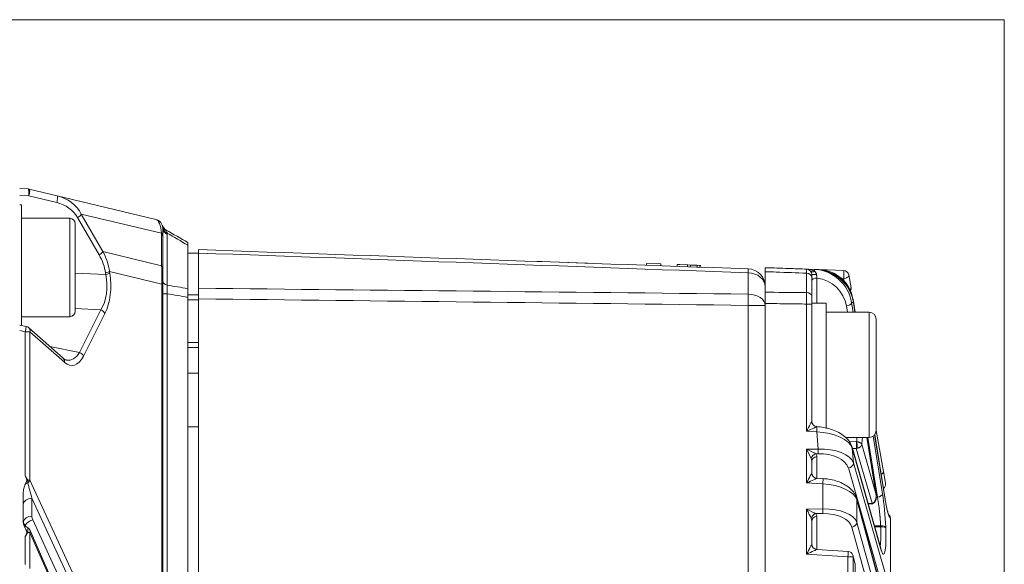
# Model space of a CAD drawing. Header units: millimetres. Extents: x 4 to 836, y 5 to 589.
# Tile 12 of 153: x 133 to 188, y 328 to 358. Entities that reach past the tile are written whole.
import ezdxf

# ---------------------------------------------------------------- set-up
doc = ezdxf.new("R2010")
doc.units = ezdxf.units.MM
doc.layers.add('1', color=7, linetype='Continuous', true_color=0xffffff)

msp = doc.modelspace()

# ---------------------------------------------------------------- linework, layer by layer
at = {"layer": '1', "color": 251, "linetype": 'Continuous', "lineweight": 18}
for p, q in [((188.467, 358.294), (98.451, 358.294)), ((188.467, 358.294), (188.467, 230.137)), ((143.401, 345.242), (142.801, 345.242)), ((143.401, 338.542), (142.801, 338.542))]:
    msp.add_line(p, q, dxfattribs=at)
at = {"layer": '1', "color": 143, "linetype": 'Continuous', "lineweight": 18}
for p, q in [((133.401, 348.854), (133.871, 348.838)), ((133.93, 348.83), (135.49, 348.456)), ((135.49, 348.456), (141.017, 347.133)), ((136.201, 347.192), (133.501, 347.192)), ((136.501, 341.992), (136.501, 346.892)), ((141.401, 346.647), (141.401, 346.178)), ((141.401, 346.178), (141.401, 344.354)), ((142.801, 343.264), (142.801, 345.689)), ((141.401, 344.354), (141.401, 343.502)), ((141.401, 343.502), (141.401, 259.381)), ((142.801, 260.109), (142.801, 342.774)), ((133.501, 341.692), (136.201, 341.692)), ((133.762, 341.144), (133.401, 341.215)), ((135.834, 339.366), (133.903, 341.074)), ((133.601, 331.81), (133.601, 330.253)), ((137.782, 321.119), (133.978, 329.749))]:
    msp.add_line(p, q, dxfattribs=at)
at = {"layer": '1', "color": 143, "linetype": 'Continuous', "lineweight": 13}
for p, q in [((133.912, 348.449), (133.401, 348.467)), ((135.472, 348.076), (133.912, 348.449)), ((136.201, 341.692), (136.201, 347.192)), ((137.841, 345.148), (136.639, 347.234)), ((136.848, 347.428), (138.05, 345.343)), ((141.334, 346.354), (136.848, 347.428)), ((141.334, 344.529), (141.334, 346.354)), ((141.651, 346.288), (141.651, 343.45)), ((138.05, 345.343), (141.334, 344.529)), ((141.357, 343.502), (138.428, 344.227)), ((138.428, 344.227), (138.443, 344.133)), ((136.501, 344.128), (138.221, 344.044)), ((138.221, 344.044), (138.207, 344.138)), ((141.357, 343.502), (141.401, 343.502)), ((141.357, 259.381), (141.357, 343.502)), ((141.401, 342.976), (141.651, 342.976)), ((141.651, 342.976), (141.651, 259.907)), ((137.945, 342.072), (136.501, 342.143)), ((136.739, 339.698), (137.945, 342.072)), ((138.166, 341.863), (136.961, 339.489)), ((133.714, 340.85), (133.401, 340.911)), ((133.714, 340.85), (133.977, 340.85)), ((133.714, 332.788), (133.714, 340.85)), ((135.909, 339.141), (133.977, 340.85)), ((133.977, 340.85), (133.977, 332.559)), ((135.084, 340.029), (136.739, 339.698)), ((133.853, 332.559), (133.977, 332.559)), ((133.853, 332.559), (133.853, 332.41)), ((133.977, 332.559), (138.771, 322.156)), ((134.083, 331.546), (134.083, 330.54)), ((138.508, 321.944), (134.083, 331.546)), ((133.853, 329.888), (133.853, 329.628)), ((134.127, 330.337), (137.998, 321.937)), ((133.714, 327.838), (133.714, 329.399)), ((133.977, 329.628), (133.853, 329.628)), ((137.781, 320.998), (133.977, 329.628)), ((133.977, 329.628), (133.977, 327.609))]:
    msp.add_line(p, q, dxfattribs=at)
at = {"layer": '1', "color": 252, "linetype": 'Continuous', "lineweight": 18}
for p, q in [((133.501, 347.942), (133.401, 347.942)), ((133.501, 347.942), (133.501, 342.527)), ((143.401, 345.249), (143.401, 343.28)), ((162.342, 344.78), (162.576, 344.772)), ((162.576, 344.772), (164.606, 344.701)), ((164.606, 344.701), (165.172, 344.681)), ((133.501, 342.527), (133.501, 341.195)), ((143.401, 342.917), (142.801, 342.917)), ((143.401, 260.192), (143.401, 342.691)), ((142.801, 339.967), (143.401, 339.967))]:
    msp.add_line(p, q, dxfattribs=at)
at = {"layer": '1', "color": 7, "linetype": 'Continuous', "lineweight": 18}
for p, q in [((168.458, 344.667), (168.455, 344.567)), ((168.458, 344.667), (169.258, 344.639)), ((169.258, 344.639), (169.254, 344.539)), ((170.178, 344.607), (170.178, 344.607)), ((170.328, 344.601), (170.328, 344.601)), ((171.292, 344.468), (171.295, 344.568)), ((171.295, 344.568), (171.444, 344.562)), ((171.444, 344.562), (171.441, 344.462)), ((171.445, 344.575), (171.444, 344.562)), ((171.444, 344.562), (171.444, 344.575)), ((171.445, 344.562), (171.445, 344.575)), ((171.463, 344.462), (171.467, 344.574)), ((171.463, 344.462), (171.467, 344.574))]:
    msp.add_line(p, q, dxfattribs=at)
at = {"layer": '1', "color": 7, "linetype": 'Continuous', "lineweight": 13}
msp.add_line((170.908, 344.581), (170.904, 344.481), dxfattribs=at)
at = {"layer": '1', "color": 27, "linetype": 'Continuous', "lineweight": 18}
for p, q in [((175.101, 344.207), (175.101, 343.061)), ((177.411, 344.352), (177.849, 344.336)), ((177.849, 344.336), (177.972, 344.332)), ((177.972, 344.332), (178.105, 344.327)), ((178.105, 344.327), (179.481, 344.279)), ((177.701, 343.892), (177.701, 342.845)), ((179.765, 344.032), (179.893, 343.31)), ((180.005, 342.676), (180.134, 341.941)), ((175.101, 342.429), (175.101, 276.939)), ((177.701, 342.4), (177.701, 340.164)), ((180.119, 341.941), (180.029, 342.506)), ((177.701, 336.719), (177.701, 335.848)), ((181.295, 331.763), (180.784, 334.942)), ((181.796, 331.494), (181.218, 335.098)), ((181.3, 335.327), (181.703, 333.043)), ((181.553, 328.754), (179.958, 334.397)), ((177.701, 333.61), (177.701, 332.962)), ((178.327, 332.642), (177.983, 332.663)), ((181.703, 333.043), (181.82, 332.377)), ((181.719, 325.994), (180.218, 331.528)), ((180.854, 331.229), (181.095, 331.237)), ((182.101, 325.561), (182.101, 330.405)), ((177.701, 330.261), (177.701, 328.978)), ((179.727, 328.573), (177.983, 328.679)), ((180.11, 327.941), (179.998, 328.352)), ((180.121, 297.021), (180.121, 327.862))]:
    msp.add_line(p, q, dxfattribs=at)
at = {"layer": '1', "color": 27, "linetype": 'Continuous', "lineweight": 13}
for p, q in [((178.108, 344.323), (178.105, 344.327)), ((177.411, 343.035), (177.411, 344.124)), ((177.99, 343.854), (177.99, 342.442)), ((179.481, 343.808), (179.377, 343.811)), ((179.502, 343.689), (179.481, 343.808)), ((177.411, 342.4), (177.701, 342.4)), ((177.411, 335.284), (177.411, 342.4)), ((179.695, 341.942), (179.638, 342.29)), ((180.03, 342.481), (179.925, 342.485)), ((179.925, 342.485), (180.013, 341.941)), ((180.116, 341.941), (180.03, 342.481)), ((177.974, 335.25), (177.411, 335.284)), ((178.048, 334.292), (177.974, 335.25)), ((181.285, 331.8), (180.781, 334.942)), ((181.372, 331.601), (180.83, 334.942)), ((181.136, 335.018), (181.658, 331.796)), ((181.797, 331.469), (181.215, 335.095)), ((177.411, 334.279), (178.048, 334.292)), ((177.411, 332.397), (177.411, 334.279)), ((180.19, 334.7), (179.795, 334.711)), ((181.561, 328.696), (179.967, 334.338)), ((179.967, 334.338), (180.03, 333.517)), ((179.979, 334.325), (180.19, 334.331)), ((181.073, 331.261), (180.19, 334.331)), ((180.498, 334.541), (181.285, 331.8)), ((178.048, 334.032), (177.92, 334.029)), ((177.99, 333.869), (177.99, 332.662)), ((181.533, 327.01), (179.744, 333.234)), ((180.03, 333.517), (181.819, 327.293)), ((178.319, 332.342), (177.411, 332.397)), ((178.319, 330.948), (178.319, 332.342)), ((181.372, 331.601), (181.307, 331.6)), ((177.411, 330.93), (178.319, 330.948)), ((181.726, 325.916), (180.224, 331.45)), ((180.224, 331.45), (180.224, 330.186)), ((181.067, 331.261), (180.847, 331.254)), ((177.411, 328.414), (177.411, 330.93)), ((178.319, 330.689), (177.92, 330.681)), ((177.99, 330.521), (177.99, 328.678)), ((181.304, 325.004), (179.939, 329.927)), ((180.224, 330.186), (181.59, 325.264)), ((181.199, 330.007), (181.55, 330.003)), ((181.552, 329.949), (181.214, 329.953)), ((181.552, 329.949), (181.55, 330.003)), ((181.837, 329.935), (181.839, 329.881)), ((179.719, 328.274), (177.411, 328.414)), ((179.719, 328.274), (180.005, 328.274)), ((179.719, 296.609), (179.719, 328.274)), ((180.117, 327.862), (180.005, 328.274)), ((180.005, 328.274), (180.005, 296.609)), ((180.121, 327.862), (180.117, 327.862)), ((180.117, 297.021), (180.117, 327.862))]:
    msp.add_line(p, q, dxfattribs=at)
at = {"layer": '1', "color": 252, "linetype": 'Continuous', "lineweight": 13}
for p, q in [((174.136, 342.955), (174.136, 344.146)), ((143.401, 342.632), (142.801, 342.632)), ((175.101, 342.326), (174.136, 342.326)), ((174.136, 275.856), (174.136, 342.326)), ((143.401, 340.252), (142.801, 340.252))]:
    msp.add_line(p, q, dxfattribs=at)
at = {"layer": '1', "color": 9, "linetype": 'Continuous', "lineweight": 18}
for p, q in [((177.701, 342.4), (177.701, 342.442)), ((178.501, 342.442), (177.701, 342.442)), ((178.501, 335.444), (178.501, 342.442)), ((180.901, 341.942), (178.501, 341.942)), ((181.301, 335.578), (181.301, 341.542)), ((177.701, 336.72), (177.701, 340.164)), ((181.301, 335.342), (181.301, 335.578)), ((179.591, 334.942), (180.901, 334.942))]:
    msp.add_line(p, q, dxfattribs=at)
at = {"layer": '1', "color": 9, "linetype": 'Continuous', "lineweight": 13}
for p, q in [((180.901, 341.942), (180.901, 335.209)), ((180.901, 335.209), (180.901, 334.942))]:
    msp.add_line(p, q, dxfattribs=at)
at = {"layer": '1', "color": 251, "linetype": 'Continuous', "lineweight": 13}
msp.add_line((143.401, 335.542), (142.801, 335.542), dxfattribs=at)
at = {"layer": '1', "color": 143, "linetype": 'Continuous', "lineweight": 18}
for centre, radius, start, end in [((133.86, 348.538), 0.3, 76.5387, 88), ((136.201, 346.892), 0.3, 0, 90), ((140.901, 346.647), 0.5, 0, 76.5387), ((141.847, 346.969), 0.5, 198.7956, 240), ((136.201, 341.992), 0.3, 270, 0), ((133.704, 340.85), 0.3, 48.5025, 78.9164), ((134.101, 330.323), 0.5, 180, 240.257), ((133.704, 329.628), 0.3, 23.7865, 60.257)]:
    msp.add_arc(centre, radius, start, end, dxfattribs=at)
at = {"layer": '1', "color": 252, "linetype": 'Continuous', "lineweight": 18}
msp.add_arc((174.101, 343.369), 1, 0, 88, dxfattribs=at)
at = {"layer": '1', "color": 27, "linetype": 'Continuous', "lineweight": 18}
for centre, start, end in [((177.401, 344.052), 0, 88), ((179.47, 343.98), 10, 88), ((179.597, 343.258), 334.4581, 10), ((181.525, 332.325), 306.0963, 10), ((179.709, 328.274), 15.1805, 86.5387), ((179.821, 327.862), 0, 15.1805)]:
    msp.add_arc(centre, 0.3, start, end, dxfattribs=at)
at = {"layer": '1', "color": 9, "linetype": 'Continuous', "lineweight": 18}
for centre, start, end in [((180.901, 341.542), 0, 90), ((180.901, 335.342), 270, 0)]:
    msp.add_arc(centre, 0.4, start, end, dxfattribs=at)
at = {"layer": '1', "color": 143, "linetype": 'Continuous', "lineweight": 13}
for centre, major_axis, ratio, start_param, end_param in [((133.86, 348.538), (-0.01, -0.3), 0.192128, 1.276677, 3.141593), ((133.86, 348.538), (0.07, 0.292), 0.245457, 4.462209, 6.283185), ((135.42, 348.165), (-0.07, -0.292), 0.245457, 1.320616, 3.141593), ((135.354, 346.87), (-1.364, 0.673), 0.776688, 4.001644, 4.997278), ((135.302, 346.959), (-1.587, 0.837), 0.824049, 4.017595, 5.013229), ((136.587, 347.323), (-0.26, -0.15), 0.343286, 1.573363, 2.757811), ((140.901, 345.619), (-0.093, -1.518), 0.294415, 2.094427, 3.090061), ((141.86, 346.93), (0.48, 0.141), 0.960246, 3.141593, 3.893813), ((141.897, 346.729), (0.498, 0.041), 0.821039, 3.141593, 4.121105), ((141.901, 346.647), (-0.5, 0), 0.82934, 0, 1.047198), ((140.901, 346.178), (-0.5, 0), 0.707107, 3.141593, 3.662128), ((137.789, 345.237), (-0.26, -0.15), 0.343286, 1.573363, 2.757811), ((134.893, 344.425), (-3.294, 1.694), 0.798055, 3.650674, 4.011972), ((134.945, 344.336), (-3.068, 1.533), 0.774869, 3.644318, 4.005617), ((138.155, 344.227), (-0.296, -0.046), 0.321813, 1.697381, 2.692792), ((140.901, 344.354), (-0.5, 0), 0.707107, 3.141593, 3.662128), ((140.901, 342.938), (-0.107, -3.063), 0.144871, 1.761125, 2.122424), ((137.06, 343.525), (-0.099, 2.004), 0.607294, 3.871564, 4.944008), ((137.333, 343.525), (-0.053, 2.304), 0.503751, 3.894921, 4.967365), ((138.169, 344.133), (-0.296, -0.046), 0.321813, 1.697381, 2.692792), ((141.901, 343.687), (-0.5, 0), 0.547326, 0, 1.047198), ((137.892, 341.863), (-0.268, 0.136), 0.708716, 3.763138, 4.873443), ((133.704, 340.85), (-0.058, -0.294), 0.034249, 1.577505, 3.141575), ((133.704, 340.85), (0.199, 0.225), 0.856892, 5.361021, 6.283171), ((135.635, 339.141), (0.199, 0.225), 0.856892, 5.361021, 6.283171), ((136.214, 341.32), (-0.132, 2.357), 0.446718, 2.725235, 3.797679), ((135.94, 341.32), (-0.245, 2.061), 0.509034, 2.988066, 3.748193), ((136.687, 339.489), (-0.268, 0.136), 0.708716, 3.763138, 4.873443), ((134.101, 332.16), (0.5, 0), 0.574103, 2.08991, 2.423831), ((133.704, 332.559), (-0.272, -0.126), 0.680569, 1.815166, 2.546381), ((134.101, 331.698), (-0.473, 1.73), 0.031741, 1.138151, 1.649759), ((134.101, 331.193), (0.5, 0), 0.707107, 1.605703, 3.141593), ((134.101, 330.186), (0.5, 0), 0.707107, 1.605703, 2.981381), ((134.583, 330.564), (-0.358, -0.367), 0.951819, 5.510131, 5.933467), ((134.145, 329.983), (0.454, 0.209), 0.680569, 1.303557, 2.451985), ((133.704, 329.628), (-0.275, -0.121), 0.66696, 2.557617, 3.141611)]:
    msp.add_ellipse(centre, major_axis=major_axis, ratio=ratio, start_param=start_param, end_param=end_param, dxfattribs=at)
at = {"layer": '1', "color": 252, "linetype": 'Continuous', "lineweight": 13}
for centre, major_axis, ratio, start_param, end_param in [((174.101, 343.369), (0.035, 0.999), 0.012336, 5.60406, 6.283185), ((174.101, 343.369), (1, 0), 0.777852, 0, 1.53589), ((174.101, 342.326), (1, 0), 0.628448, 0, 1.53589), ((174.101, 342.326), (0.012, 1), 0.034897, 4.71282, 5.391945)]:
    msp.add_ellipse(centre, major_axis=major_axis, ratio=ratio, start_param=start_param, end_param=end_param, dxfattribs=at)
at = {"layer": '1', "color": 27, "linetype": 'Continuous', "lineweight": 13}
for centre, major_axis, ratio, start_param, end_param in [((177.401, 344.052), (-0.58, 0.02), 0.517301, 3.814336, 4.712389), ((177.883, 344.409), (0.241, 0.179), 0.5035, 3.141593, 4.268767), ((177.838, 344.037), (-0.01, -0.3), 0.066891, 2.24354, 3.141593), ((177.923, 342.333), (-1.569, 1.375), 0.930056, 3.973529, 5.432975), ((179.47, 343.98), (-0.01, -0.3), 0.066891, 0.962269, 3.141593), ((177.401, 343.892), (-0.3, 0), 0.771778, 3.141593, 4.677482), ((178.001, 344.052), (-0.3, 0), 0.035846, 0, 1.462124), ((178.001, 343.682), (-0.3, 0), 0.573576, 4.747296, 6.283185), ((177.933, 342.161), (-1.356, 1.164), 0.918171, 3.969409, 5.346934), ((179.47, 343.98), (-0.295, -0.052), 0.571794, 1.50558, 3.141593), ((179.597, 343.258), (-0.295, -0.052), 0.571794, 2.433403, 3.141593), ((177.401, 342.845), (-0.3, 0), 0.635892, 3.141593, 4.677482), ((179.709, 342.624), (-0.295, -0.052), 0.571794, 2.876711, 3.141593), ((179.628, 342.462), (-0.296, -0.048), 0.572363, 1.513461, 2.996367), ((177.401, 335.284), (-0.3, -0.565), 0.014461, 1.578474, 3.089794), ((177.401, 335.284), (-0.582, -0.265), 0.006798, 1.585697, 3.097016), ((178.001, 335.848), (-0.275, 0.121), 0.998137, 0.414394, 1.92149), ((177.963, 335.25), (0.018, 0.299), 0.034836, 4.714496, 6.225816), ((177.98, 334.267), (-2.01, 0.11), 0.48762, 3.325211, 4.742258), ((179.901, 338.452), (-0.362, 4.616), 0.119146, 3.692207, 3.839098), ((177.401, 334.279), (-0.594, 0.288), 0.006927, 3.65162, 4.698114), ((177.401, 334.279), (-0.3, 0.588), 0.014131, 3.658688, 4.705183), ((178.055, 333.31), (-2, -0.072), 0.490403, 3.281038, 4.698085), ((178.038, 334.292), (0.006, -0.3), 0.034892, 0.523599, 1.570093), ((177.93, 333.77), (-0.217, -0.208), 0.792386, 4.101514, 5.403374), ((177.401, 333.585), (-0.077, -0.341), 0.850292, 1.829774, 2.31917), ((178.001, 333.61), (-0.3, 0), 0.866025, 4.747296, 6.283185), ((177.39, 333.845), (-0.6, -0.036), 0.575947, 3.106813, 3.596209), ((178.065, 333.05), (-1.701, -0.037), 0.57698, 3.292857, 4.709903), ((179.733, 333.494), (-0.288, -0.083), 0.85982, 1.363781, 2.907039), ((177.401, 332.397), (-0.3, -0.565), 0.014461, 1.578474, 3.114364), ((177.401, 332.397), (-0.582, -0.265), 0.006798, 1.585697, 3.121586), ((178.308, 332.342), (0.018, 0.299), 0.034836, 4.714496, 6.283125), ((181.408, 332.991), (-0.295, -0.052), 0.571794, 2.072202, 3.141593), ((178.249, 331.364), (-2, 0.09), 0.48999, 3.32078, 4.69959), ((179.928, 331.45), (-0.29, -0.079), 0.85566, 2.834524, 3.142339), ((181.361, 331.773), (-0.296, -0.048), 0.572363, 1.513461, 2.996367), ((181.546, 330.575), (-0.166, 2.114), 0.119146, 4.395313, 5.318513), ((178.249, 329.965), (-2, -0.09), 0.48999, 3.276565, 4.655375), ((178.308, 330.948), (-0.006, 0.3), 0.034892, 3.665191, 4.711685), ((181.93, 332.858), (-0.191, 2.437), 0.119146, 2.167691, 3.070587), ((177.401, 330.93), (-0.594, 0.288), 0.006927, 3.65162, 4.698114), ((177.401, 330.93), (-0.3, 0.588), 0.014131, 3.658688, 4.705183), ((177.93, 330.421), (-0.217, -0.208), 0.792386, 4.101514, 5.403374), ((177.401, 330.237), (-0.077, -0.341), 0.850292, 1.829774, 2.31917), ((178.001, 330.261), (-0.3, 0), 0.866025, 4.747296, 6.283185), ((177.39, 330.497), (-0.6, -0.036), 0.575947, 3.106813, 3.596209), ((178.26, 329.705), (-1.699, -0.103), 0.575947, 3.263893, 4.642703), ((179.928, 330.186), (-0.289, -0.08), 0.860317, 1.371763, 2.82968), ((181.54, 329.912), (-0.3, -0.012), 0.302667, 3.266424, 4.665564), ((181.542, 329.858), (-0.3, -0.012), 0.302667, 3.266424, 4.665564), ((181.548, 330.521), (-0.166, 2.114), 0.119146, 2.603657, 4.395313), ((177.401, 328.414), (-0.3, -0.565), 0.014461, 1.578474, 3.114364), ((177.401, 328.414), (-0.582, -0.265), 0.006798, 1.585697, 3.121586), ((179.709, 328.274), (-0.018, -0.299), 0.034836, 1.572903, 3.141533), ((179.709, 328.274), (0.29, 0.079), 0.85566, 5.976116, 6.283203), ((179.821, 327.862), (0.29, 0.079), 0.85566, 5.976116, 6.283203)]:
    msp.add_ellipse(centre, major_axis=major_axis, ratio=ratio, start_param=start_param, end_param=end_param, dxfattribs=at)
at = {"layer": '1', "color": 27, "linetype": 'Continuous', "lineweight": 18}
for centre, major_axis, ratio, start_param, end_param in [((178.045, 342.328), (-1.476, 1.46), 0.93102, 4.033937, 5.493383), ((178.035, 342.329), (-2, 0), 1, 3.316126, 4.677482), ((179.733, 342.458), (-0.296, -0.048), 0.564904, 2.997281, 3.141599), ((178.001, 335.848), (0.3, 0), 0.999461, 3.141593, 4.650678), ((179.67, 334.315), (0.289, 0.082), 0.854885, 6.052416, 6.283208), ((178.001, 332.962), (0.3, 0), 0.999461, 3.141593, 4.650868), ((181.5, 331.446), (-0.296, -0.048), 0.564904, 2.997281, 3.141599), ((178.001, 328.978), (0.3, 0), 0.999461, 3.141593, 4.650868), ((181.264, 328.673), (0.289, 0.082), 0.854885, 6.052416, 6.283208)]:
    msp.add_ellipse(centre, major_axis=major_axis, ratio=ratio, start_param=start_param, end_param=end_param, dxfattribs=at)
at = {"layer": '1', "color": 143, "linetype": 'Continuous', "lineweight": 18}
for points, degree in [([(141.38, 346.788), (141.38, 346.789), (141.38, 346.789), (141.38, 346.789)], 3), ([(141.38, 346.789), (141.38, 346.789), (141.38, 346.789), (141.38, 346.789)], 3), ([(141.597, 346.536), (141.999, 346.305), (142.4, 346.073), (142.801, 345.842)], 3), ([(136.009, 339.272), (135.95, 339.269), (135.834, 339.366)], 2)]:
    msp.add_open_spline(points, degree=degree, dxfattribs=at)
for points, knots in [([(141.38, 346.789), (141.389, 346.76), (141.4, 346.732), (141.421, 346.692), (141.429, 346.679), (141.445, 346.654), (141.454, 346.642), (141.483, 346.606), (141.504, 346.585), (141.538, 346.555), (141.55, 346.546), (141.569, 346.533), (141.576, 346.528), (141.589, 346.52), (141.595, 346.516), (141.602, 346.512)], [0, 0, 0, 0, 0.25, 0.25, 0.375, 0.375, 0.5, 0.5, 0.75, 0.75, 0.875, 0.875, 0.9375, 0.9375, 1, 1, 1, 1]), ([(142.801, 345.842), (142.801, 345.842), (142.801, 345.835), (142.801, 345.816), (142.801, 345.797), (142.801, 345.789), (142.801, 345.773), (142.801, 345.765), (142.801, 345.736), (142.801, 345.714), (142.801, 345.689)], [0, 0, 0, 0, 0.25, 0.5, 0.5, 0.625, 0.625, 0.75, 0.75, 1, 1, 1, 1]), ([(142.801, 343.264), (142.801, 343.228), (142.801, 343.153), (142.801, 343.073), (142.801, 343.011), (142.801, 342.989), (142.801, 342.947), (142.801, 342.926), (142.801, 342.861), (142.801, 342.818), (142.801, 342.774)], [0, 0, 0, 0, 0.25, 0.5, 0.5, 0.625, 0.625, 0.75, 0.75, 1, 1, 1, 1]), ([(133.714, 332.788), (133.735, 332.748), (133.757, 332.708), (133.792, 332.651), (133.804, 332.632), (133.822, 332.605), (133.831, 332.591), (133.84, 332.577), (133.847, 332.568), (133.85, 332.564), (133.853, 332.559)], [0, 0, 0, 0, 0.5, 0.5, 0.75, 0.75, 0.875, 0.9375, 0.9375, 1, 1, 1, 1]), ([(133.724, 332.349), (133.733, 332.367), (133.742, 332.384), (133.759, 332.419), (133.768, 332.437), (133.778, 332.464), (133.782, 332.473), (133.788, 332.492), (133.79, 332.501), (133.797, 332.53), (133.798, 332.55), (133.797, 332.579), (133.796, 332.589), (133.792, 332.608), (133.79, 332.618), (133.782, 332.646), (133.775, 332.664), (133.759, 332.7), (133.75, 332.718), (133.732, 332.753), (133.723, 332.771), (133.714, 332.788)], [0, 0, 0, 0, 0.125, 0.125, 0.25, 0.25, 0.3125, 0.3125, 0.375, 0.375, 0.5, 0.5, 0.5625, 0.5625, 0.625, 0.625, 0.75, 0.75, 0.875, 0.875, 1, 1, 1, 1]), ([(133.601, 331.81), (133.601, 331.857), (133.606, 331.95), (133.621, 332.041), (133.641, 332.131), (133.653, 332.176), (133.677, 332.242), (133.685, 332.264), (133.703, 332.307), (133.713, 332.328), (133.724, 332.349)], [0, 0, 0, 0, 0.25, 0.5, 0.5, 0.75, 0.75, 0.875, 0.875, 1, 1, 1, 1]), ([(133.714, 329.399), (133.723, 329.416), (133.732, 329.432), (133.749, 329.466), (133.757, 329.483), (133.772, 329.517), (133.779, 329.534), (133.788, 329.561), (133.79, 329.57), (133.794, 329.589), (133.796, 329.599), (133.799, 329.627), (133.798, 329.646), (133.793, 329.674), (133.791, 329.684), (133.786, 329.702), (133.783, 329.711), (133.773, 329.738), (133.765, 329.755), (133.749, 329.79), (133.74, 329.807), (133.714, 329.857), (133.697, 329.891), (133.673, 329.942), (133.665, 329.96), (133.651, 329.995), (133.632, 330.048), (133.617, 330.102), (133.608, 330.158), (133.605, 330.177), (133.602, 330.215), (133.601, 330.234), (133.601, 330.253)], [0, 0, 0, 0, 0.0625, 0.0625, 0.125, 0.125, 0.1875, 0.1875, 0.21875, 0.21875, 0.25, 0.25, 0.3125, 0.3125, 0.34375, 0.34375, 0.375, 0.375, 0.4375, 0.4375, 0.5, 0.5, 0.625, 0.625, 0.6875, 0.6875, 0.75, 0.875, 0.875, 0.9375, 0.9375, 1, 1, 1, 1]), ([(133.853, 329.628), (133.85, 329.624), (133.847, 329.619), (133.84, 329.61), (133.831, 329.596), (133.822, 329.583), (133.804, 329.555), (133.792, 329.536), (133.757, 329.479), (133.735, 329.439), (133.714, 329.399)], [0, 0, 0, 0, 0.0625, 0.0625, 0.125, 0.25, 0.25, 0.5, 0.5, 1, 1, 1, 1])]:
    msp.add_open_spline(points, degree=3, knots=knots, dxfattribs=at)
at = {"layer": '1', "color": 143, "linetype": 'Continuous', "lineweight": 13}
for points, knots in [([(141.597, 346.536), (141.595, 346.538), (141.595, 346.536), (141.597, 346.528), (141.599, 346.521), (141.602, 346.512)], [0, 0, 0, 0, 0.5, 0.5, 1, 1, 1, 1]), ([(141.602, 346.512), (141.608, 346.497), (141.616, 346.476), (141.628, 346.439), (141.632, 346.426), (141.64, 346.397), (141.644, 346.382), (141.647, 346.366)], [0, 0, 0, 0, 0.5, 0.5, 0.75, 0.75, 1, 1, 1, 1]), ([(141.651, 343.45), (141.648, 343.415), (141.646, 343.379), (141.643, 343.304), (141.643, 343.265), (141.643, 343.184), (141.643, 343.143), (141.646, 343.06), (141.648, 343.018), (141.651, 342.976)], [0, 0, 0, 0, 0.25, 0.25, 0.5, 0.5, 0.75, 0.75, 1, 1, 1, 1])]:
    msp.add_open_spline(points, degree=3, knots=knots, dxfattribs=at)
for points in [[(141.602, 346.512), (141.602, 346.512), (141.602, 346.512), (141.602, 346.512)], [(142.801, 345.689), (142.417, 345.915), (142.032, 346.141), (141.647, 346.366)], [(141.647, 346.366), (141.65, 346.34), (141.651, 346.314), (141.651, 346.288)], [(141.651, 343.45), (142.034, 343.389), (142.418, 343.327), (142.801, 343.264)], [(142.801, 342.774), (142.418, 342.843), (142.034, 342.91), (141.651, 342.976)]]:
    msp.add_open_spline(points, degree=3, dxfattribs=at)
at = {"layer": '1', "color": 252, "linetype": 'Continuous', "lineweight": 18}
for points, knots in [([(143.401, 345.249), (143.401, 345.28), (143.401, 345.335), (143.401, 345.376), (143.401, 345.409), (143.401, 345.433), (143.401, 345.442), (143.401, 345.442)], [0, 0, 0, 0, 0.2502, 0.5004, 0.5004, 0.750601, 1, 1, 1, 1]), ([(143.401, 342.691), (143.401, 342.744), (143.401, 342.848), (143.401, 342.95), (143.401, 343.051), (143.401, 343.148), (143.401, 343.238), (143.401, 343.28)], [0, 0, 0, 0, 0.25, 0.5, 0.5, 0.75, 1, 1, 1, 1])]:
    msp.add_open_spline(points, degree=3, knots=knots, dxfattribs=at)
msp.add_open_spline([(143.401, 345.442), (153.646, 345.084), (163.891, 344.726), (174.136, 344.368)], degree=3, dxfattribs=at)
at = {"layer": '1', "color": 252, "linetype": 'Continuous', "lineweight": 13}
for points in [[(174.136, 344.146), (163.891, 344.515), (153.646, 344.883), (143.401, 345.249)], [(143.401, 343.28), (153.646, 343.175), (163.891, 343.067), (174.136, 342.955)], [(174.136, 342.326), (163.891, 342.453), (153.646, 342.574), (143.401, 342.691)]]:
    msp.add_open_spline(points, degree=3, dxfattribs=at)
at = {"layer": '1', "color": 7, "linetype": 'Continuous', "lineweight": 18}
for points in [[(170.179, 344.607), (170.175, 344.507)], [(170.759, 344.586), (170.756, 344.486)]]:
    msp.add_open_spline(points, degree=1, dxfattribs=at)
for points, knots in [([(170.179, 344.607), (170.179, 344.607), (170.179, 344.607), (170.179, 344.607), (170.179, 344.607), (170.328, 344.601), (170.328, 344.601), (170.328, 344.601), (170.328, 344.601), (170.328, 344.601), (170.759, 344.586), (170.759, 344.586), (170.759, 344.586), (170.759, 344.586)], [0, 0, 0, 0, 0.019834, 0.019834, 0.019834, 0.318011, 0.318011, 0.616189, 0.616189, 0.616189, 0.914366, 0.914366, 1, 1, 1, 1]), ([(170.759, 344.586), (170.759, 344.586), (170.759, 344.586), (170.759, 344.586), (170.759, 344.586), (170.908, 344.581), (170.908, 344.581)], [0, 0, 0, 0, 0.025604, 0.025604, 0.025604, 1, 1, 1, 1]), ([(170.908, 344.581), (170.908, 344.581), (170.908, 344.581), (170.908, 344.581), (170.908, 344.581), (171.295, 344.568), (171.295, 344.568), (171.295, 344.568), (171.295, 344.568)], [0, 0, 0, 0, 0.357346, 0.357346, 0.357346, 0.728067, 0.728067, 1, 1, 1, 1])]:
    msp.add_open_spline(points, degree=3, knots=knots, dxfattribs=at)
at = {"layer": '1', "color": 27, "linetype": 'Continuous', "lineweight": 18}
for points, knots in [([(175.101, 344.207), (175.101, 344.243), (175.101, 344.275), (175.101, 344.317), (175.101, 344.33), (175.101, 344.354), (175.101, 344.365), (175.101, 344.394), (175.101, 344.422), (175.101, 344.432), (175.101, 344.432)], [0, 0, 0, 0, 0.250296, 0.250296, 0.375444, 0.375444, 0.500592, 0.500592, 0.750888, 1, 1, 1, 1]), ([(175.101, 344.432), (175.533, 344.417), (175.965, 344.402), (176.735, 344.375), (177.073, 344.364), (177.411, 344.352)], [0, 0, 0, 0, 0.560865, 0.560865, 1, 1, 1, 1]), ([(177.701, 344.052), (177.701, 344.052), (177.701, 344.045), (177.701, 344.024), (177.701, 343.997), (177.701, 343.963), (177.701, 343.918), (177.701, 343.892)], [0, 0, 0, 0, 0.25, 0.5, 0.5, 0.75, 1, 1, 1, 1]), ([(177.701, 343.682), (177.701, 343.696), (177.701, 343.709), (177.701, 343.737), (177.701, 343.752), (177.701, 343.782), (177.701, 343.798), (177.701, 343.814)], [0, 0, 0, 0, 0.327211, 0.327211, 0.654421, 0.654421, 1, 1, 1, 1]), ([(175.101, 342.429), (175.101, 342.486), (175.101, 342.543), (175.101, 342.627), (175.101, 342.655), (175.101, 342.71), (175.101, 342.737), (175.101, 342.819), (175.101, 342.922), (175.101, 343.016), (175.101, 343.061)], [0, 0, 0, 0, 0.25, 0.25, 0.375, 0.375, 0.5, 0.5, 0.75, 1, 1, 1, 1]), ([(177.701, 342.845), (177.701, 342.813), (177.701, 342.747), (177.701, 342.674), (177.701, 342.598), (177.701, 342.52), (177.701, 342.44), (177.701, 342.4)], [0, 0, 0, 0, 0.25, 0.5, 0.5, 0.75, 1, 1, 1, 1]), ([(179.958, 334.397), (179.941, 334.456), (179.882, 334.608), (179.726, 334.835), (179.472, 335.066), (179.147, 335.262), (178.768, 335.414), (178.372, 335.511), (178.107, 335.541), (177.981, 335.549)], [0, 0, 0, 0, 0.095131, 0.248103, 0.406503, 0.568146, 0.72421, 0.872828, 1, 1, 1, 1]), ([(180.19, 334.331), (180.19, 334.332), (180.191, 334.335), (180.191, 334.338), (180.191, 334.342), (180.192, 334.347), (180.192, 334.351), (180.192, 334.355), (180.193, 334.36), (180.193, 334.364), (180.193, 334.369), (180.194, 334.374), (180.194, 334.379), (180.194, 334.384), (180.195, 334.389), (180.195, 334.395), (180.195, 334.4), (180.195, 334.405), (180.196, 334.411), (180.196, 334.417), (180.196, 334.422), (180.196, 334.428), (180.196, 334.434), (180.197, 334.439), (180.197, 334.445), (180.197, 334.451), (180.197, 334.457), (180.197, 334.463), (180.197, 334.469), (180.197, 334.474), (180.197, 334.48), (180.197, 334.486), (180.197, 334.492), (180.197, 334.498), (180.198, 334.504), (180.198, 334.509), (180.198, 334.517), (180.198, 334.527), (180.197, 334.539), (180.197, 334.551), (180.197, 334.563), (180.197, 334.575), (180.197, 334.587), (180.196, 334.599), (180.196, 334.611), (180.195, 334.622), (180.195, 334.633), (180.194, 334.644), (180.194, 334.655), (180.193, 334.665), (180.193, 334.675), (180.192, 334.684), (180.191, 334.692), (180.19, 334.697), (180.19, 334.7)], [0, 0, 0, 0, 0.01571, 0.031336, 0.046877, 0.062333, 0.077705, 0.092994, 0.108197, 0.123317, 0.138353, 0.153305, 0.168173, 0.182957, 0.197657, 0.212274, 0.226807, 0.241256, 0.255622, 0.269905, 0.284105, 0.298221, 0.312254, 0.326204, 0.340071, 0.353855, 0.367557, 0.381175, 0.394711, 0.408164, 0.421535, 0.434823, 0.448029, 0.461152, 0.474194, 0.487153, 0.50003, 0.526623, 0.553564, 0.580855, 0.608496, 0.636488, 0.664832, 0.693528, 0.722576, 0.751978, 0.781735, 0.811846, 0.842313, 0.873135, 0.904315, 0.935852, 0.967747, 1, 1, 1, 1]), ([(180.218, 331.528), (180.201, 331.588), (180.145, 331.738), (179.991, 331.963), (179.742, 332.189), (179.423, 332.379), (179.052, 332.523), (178.678, 332.609), (178.434, 332.635), (178.327, 332.642)], [0, 0, 0, 0, 0.098485, 0.255077, 0.415703, 0.578581, 0.736006, 0.886842, 1, 1, 1, 1]), ([(181.098, 331.239), (181.104, 331.24), (181.131, 331.248), (181.183, 331.285), (181.24, 331.35), (181.283, 331.43), (181.314, 331.53), (181.308, 331.645), (181.303, 331.714), (181.297, 331.745)], [0, 0, 0, 0, 0.025821, 0.123043, 0.271746, 0.41817, 0.550848, 0.779759, 1, 1, 1, 1]), ([(181.295, 331.763), (181.294, 331.768), (181.293, 331.773), (181.29, 331.785), (181.288, 331.793), (181.285, 331.8)], [0, 0, 0, 0, 0.389729, 0.389729, 1, 1, 1, 1]), ([(181.295, 331.703), (181.295, 331.703), (181.294, 331.707), (181.294, 331.716), (181.293, 331.728), (181.292, 331.742), (181.291, 331.755), (181.289, 331.77), (181.288, 331.785), (181.286, 331.795), (181.285, 331.8)], [0, 0, 0, 0, 0.008345, 0.129908, 0.258171, 0.393135, 0.5348, 0.683166, 0.838232, 1, 1, 1, 1]), ([(181.08, 331.237), (181.08, 331.237), (181.08, 331.237), (181.078, 331.237), (181.077, 331.238), (181.075, 331.241), (181.073, 331.244), (181.071, 331.249), (181.069, 331.254), (181.068, 331.258), (181.067, 331.261)], [0, 0, 0, 0, 0.033325, 0.164588, 0.298114, 0.433913, 0.571992, 0.712361, 0.855028, 1, 1, 1, 1]), ([(182.009, 330.613), (182.009, 330.613), (182.008, 330.613), (181.994, 330.641), (181.955, 330.744), (181.903, 330.933), (181.848, 331.192), (181.812, 331.395), (181.796, 331.494)], [0, 0, 0, 0, 0.011708, 0.153231, 0.335226, 0.555882, 0.80033, 1, 1, 1, 1]), ([(182.1, 330.425), (182.099, 330.444), (182.096, 330.462), (182.089, 330.488), (182.086, 330.497), (182.08, 330.514), (182.077, 330.523), (182.065, 330.548), (182.056, 330.563), (182.04, 330.585), (182.034, 330.593), (182.022, 330.606), (182.016, 330.613), (182.006, 330.622), (182.003, 330.625), (182, 330.628)], [0, 0, 0, 0, 0.236435, 0.236435, 0.354652, 0.354652, 0.472869, 0.472869, 0.709304, 0.709304, 0.827521, 0.827521, 0.945739, 0.945739, 1, 1, 1, 1]), ([(182.1, 330.425), (182.099, 330.444), (182.096, 330.462), (182.089, 330.488), (182.086, 330.497), (182.08, 330.514), (182.077, 330.523), (182.065, 330.548), (182.056, 330.563), (182.04, 330.585), (182.034, 330.593), (182.022, 330.606), (182.016, 330.613), (182.009, 330.62), (182.008, 330.62), (182.008, 330.621)], [0, 0, 0, 0, 0.248077, 0.248077, 0.372115, 0.372115, 0.496154, 0.496154, 0.744231, 0.744231, 0.868269, 0.868269, 0.992307, 0.992307, 1, 1, 1, 1]), ([(182.101, 330.405), (182.101, 330.408), (182.101, 330.411), (182.1, 330.418), (182.1, 330.422), (182.1, 330.425)], [0, 0, 0, 0, 0.5, 0.5, 1, 1, 1, 1]), ([(181.611, 328.592), (181.611, 328.592), (181.605, 328.602), (181.583, 328.654), (181.563, 328.719), (181.553, 328.754)], [0, 0, 0, 0, 0.209652, 0.639677, 1, 1, 1, 1])]:
    msp.add_open_spline(points, degree=3, knots=knots, dxfattribs=at)
at = {"layer": '1', "color": 27, "linetype": 'Continuous', "lineweight": 13}
for points, knots in [([(177.411, 344.124), (176.842, 344.144), (176.272, 344.165), (175.502, 344.192), (175.301, 344.2), (175.101, 344.207)], [0, 0, 0, 0, 0.739697, 0.739697, 1, 1, 1, 1]), ([(177.411, 344.124), (177.411, 344.16), (177.412, 344.225), (177.412, 344.273), (177.412, 344.312), (177.412, 344.327), (177.412, 344.342), (177.412, 344.345), (177.411, 344.35), (177.411, 344.352), (177.411, 344.352)], [0, 0, 0, 0, 0.25, 0.5, 0.5, 0.75, 0.75, 0.875, 0.875, 1, 1, 1, 1]), ([(177.861, 344.223), (177.867, 344.217), (177.874, 344.212), (177.887, 344.2), (177.893, 344.194), (177.911, 344.174), (177.922, 344.16), (177.937, 344.137), (177.941, 344.13), (177.949, 344.113), (177.953, 344.105), (177.959, 344.087), (177.962, 344.078), (177.966, 344.06), (177.968, 344.051), (177.968, 344.041)], [0, 0, 0, 0, 0.125, 0.125, 0.25, 0.25, 0.5, 0.5, 0.625, 0.625, 0.75, 0.75, 0.875, 0.875, 1, 1, 1, 1]), ([(177.968, 344.041), (177.969, 344.024), (177.971, 344.008), (177.973, 343.983), (177.974, 343.975), (177.975, 343.958), (177.976, 343.95), (177.981, 343.911), (177.985, 343.881), (177.99, 343.854)], [0, 0, 0, 0, 0.25, 0.25, 0.375, 0.375, 0.5, 0.5, 1, 1, 1, 1]), ([(175.101, 343.061), (175.767, 343.053), (176.433, 343.046), (177.203, 343.037), (177.307, 343.036), (177.411, 343.035)], [0, 0, 0, 0, 0.86501, 0.86501, 1, 1, 1, 1]), ([(177.411, 342.4), (177.411, 342.458), (177.412, 342.572), (177.412, 342.682), (177.412, 342.791), (177.412, 342.843), (177.412, 342.918), (177.412, 342.942), (177.411, 342.99), (177.411, 343.013), (177.411, 343.035)], [0, 0, 0, 0, 0.25, 0.5, 0.5, 0.75, 0.75, 0.875, 0.875, 1, 1, 1, 1]), ([(177.411, 342.4), (177.073, 342.404), (176.735, 342.408), (175.965, 342.418), (175.533, 342.423), (175.101, 342.429)], [0, 0, 0, 0, 0.439135, 0.439135, 1, 1, 1, 1]), ([(180.202, 334.7), (180.209, 334.754), (180.216, 334.812), (180.225, 334.893), (180.227, 334.914), (180.229, 334.935)], [0, 0, 0, 0, 0.753294, 0.753294, 1, 1, 1, 1]), ([(180.498, 334.541), (180.497, 334.545), (180.495, 334.549), (180.492, 334.557), (180.49, 334.561), (180.486, 334.569), (180.484, 334.572), (180.479, 334.58), (180.476, 334.584), (180.47, 334.592), (180.467, 334.596), (180.459, 334.604), (180.455, 334.608), (180.447, 334.615), (180.443, 334.619), (180.433, 334.626), (180.428, 334.63), (180.418, 334.637), (180.412, 334.641), (180.399, 334.649), (180.392, 334.652), (180.378, 334.659), (180.37, 334.663), (180.355, 334.669), (180.348, 334.672), (180.335, 334.676), (180.33, 334.678), (180.32, 334.681), (180.314, 334.683), (180.299, 334.687), (180.288, 334.689), (180.265, 334.694), (180.254, 334.695), (180.229, 334.698), (180.216, 334.699), (180.202, 334.7)], [0, 0, 0, 0, 0.051993, 0.051993, 0.103985, 0.103985, 0.155978, 0.155978, 0.207971, 0.207971, 0.262685, 0.262685, 0.3174, 0.3174, 0.372114, 0.372114, 0.426829, 0.426829, 0.489245, 0.489245, 0.551661, 0.551661, 0.614077, 0.614077, 0.676494, 0.676494, 0.716932, 0.716932, 0.75737, 0.75737, 0.838247, 0.838247, 0.919123, 0.919123, 1, 1, 1, 1]), ([(180.202, 334.7), (180.204, 334.695), (180.206, 334.69), (180.209, 334.679), (180.215, 334.661), (180.22, 334.639), (180.229, 334.592), (180.233, 334.556), (180.239, 334.484), (180.24, 334.447), (180.238, 334.383), (180.235, 334.356), (180.23, 334.336)], [0, 0, 0, 0, 0.0625, 0.0625, 0.125, 0.25, 0.25, 0.5, 0.5, 0.75, 0.75, 1, 1, 1, 1]), ([(180.23, 334.336), (180.244, 334.339), (180.257, 334.342), (180.28, 334.348), (180.292, 334.352), (180.313, 334.359), (180.324, 334.364), (180.339, 334.37), (180.343, 334.372), (180.353, 334.377), (180.358, 334.379), (180.37, 334.386), (180.377, 334.39), (180.391, 334.398), (180.398, 334.402), (180.41, 334.412), (180.417, 334.416), (180.428, 334.426), (180.434, 334.43), (180.443, 334.439), (180.448, 334.444), (180.456, 334.452), (180.459, 334.457), (180.466, 334.466), (180.47, 334.47), (180.476, 334.479), (180.478, 334.484), (180.483, 334.493), (180.485, 334.497), (180.489, 334.506), (180.491, 334.51), (180.494, 334.519), (180.495, 334.523), (180.497, 334.532), (180.497, 334.536), (180.498, 334.541)], [0, 0, 0, 0, 0.080877, 0.080877, 0.161753, 0.161753, 0.24263, 0.24263, 0.283068, 0.283068, 0.323506, 0.323506, 0.385923, 0.385923, 0.448339, 0.448339, 0.510755, 0.510755, 0.573171, 0.573171, 0.627886, 0.627886, 0.6826, 0.6826, 0.737315, 0.737315, 0.792029, 0.792029, 0.844022, 0.844022, 0.896015, 0.896015, 0.948007, 0.948007, 1, 1, 1, 1]), ([(181.073, 331.261), (181.077, 331.261), (181.085, 331.262), (181.096, 331.265), (181.108, 331.268), (181.119, 331.272), (181.131, 331.277), (181.142, 331.283), (181.153, 331.29), (181.163, 331.298), (181.173, 331.306), (181.184, 331.315), (181.193, 331.326), (181.203, 331.337), (181.216, 331.354), (181.231, 331.378), (181.248, 331.412), (181.263, 331.451), (181.278, 331.501), (181.29, 331.567), (181.295, 331.621), (181.295, 331.655), (181.295, 331.663), (181.295, 331.672), (181.295, 331.682), (181.295, 331.693), (181.295, 331.7), (181.295, 331.703)], [0, 0, 0, 0, 0.019678, 0.039525, 0.059648, 0.080146, 0.101117, 0.12265, 0.144827, 0.167724, 0.19141, 0.215947, 0.241392, 0.267794, 0.295198, 0.35965, 0.430812, 0.50894, 0.594225, 0.730444, 0.891688, 0.906874, 0.92331, 0.940996, 0.959933, 0.98012, 1, 1, 1, 1]), ([(181.55, 330.003), (181.547, 330.071), (181.543, 330.139), (181.535, 330.276), (181.53, 330.345), (181.522, 330.449), (181.517, 330.502), (181.513, 330.554), (181.509, 330.589), (181.508, 330.607), (181.499, 330.695), (181.492, 330.764), (181.477, 330.902), (181.469, 330.97), (181.456, 331.07), (181.451, 331.103), (181.442, 331.17), (181.437, 331.203), (181.423, 331.3), (181.403, 331.426), (181.382, 331.544), (181.372, 331.601)], [0, 0, 0, 0, 0.125, 0.125, 0.25, 0.25, 0.3125, 0.34375, 0.34375, 0.375, 0.375, 0.5, 0.5, 0.625, 0.625, 0.6875, 0.6875, 0.75, 0.75, 0.875, 1, 1, 1, 1]), ([(181.073, 331.261), (181.072, 331.261), (181.071, 331.261), (181.069, 331.261), (181.068, 331.261), (181.067, 331.261)], [0, 0, 0, 0, 0.5, 0.5, 1, 1, 1, 1]), ([(181.073, 331.261), (181.073, 331.26), (181.074, 331.258), (181.077, 331.254), (181.081, 331.247), (181.089, 331.239), (181.095, 331.238), (181.098, 331.239)], [0, 0, 0, 0, 0.071343, 0.071343, 0.285373, 0.570746, 1, 1, 1, 1]), ([(181.52, 328.869), (181.521, 328.874), (181.522, 328.879), (181.526, 328.9), (181.528, 328.917), (181.533, 328.951), (181.536, 328.969), (181.542, 329.026), (181.55, 329.107), (181.556, 329.2), (181.559, 329.275), (181.56, 329.3), (181.561, 329.352), (181.562, 329.379), (181.563, 329.46), (181.563, 329.573), (181.561, 329.694), (181.558, 329.82), (181.555, 329.884), (181.552, 329.949)], [0, 0, 0, 0, 0.023403, 0.023403, 0.09316, 0.09316, 0.162917, 0.162917, 0.302431, 0.441944, 0.441944, 0.511701, 0.511701, 0.581458, 0.581458, 0.720972, 0.860486, 0.860486, 1, 1, 1, 1])]:
    msp.add_open_spline(points, degree=3, knots=knots, dxfattribs=at)
for points in [[(177.701, 335.848), (177.701, 335.848), (177.701, 335.848), (177.701, 335.848)], [(180.202, 334.7), (180.198, 334.699), (180.194, 334.699), (180.19, 334.7)], [(180.23, 334.336), (180.217, 334.334), (180.204, 334.332), (180.19, 334.331)]]:
    msp.add_open_spline(points, degree=3, dxfattribs=at)
at = {"layer": '1', "color": 27, "linetype": 'Continuous', "lineweight": 18}
msp.add_open_spline([(177.982, 335.549), (177.982, 335.549), (177.982, 335.549), (177.982, 335.549)], degree=3, dxfattribs=at)

doc.saveas('drawing.dxf')
